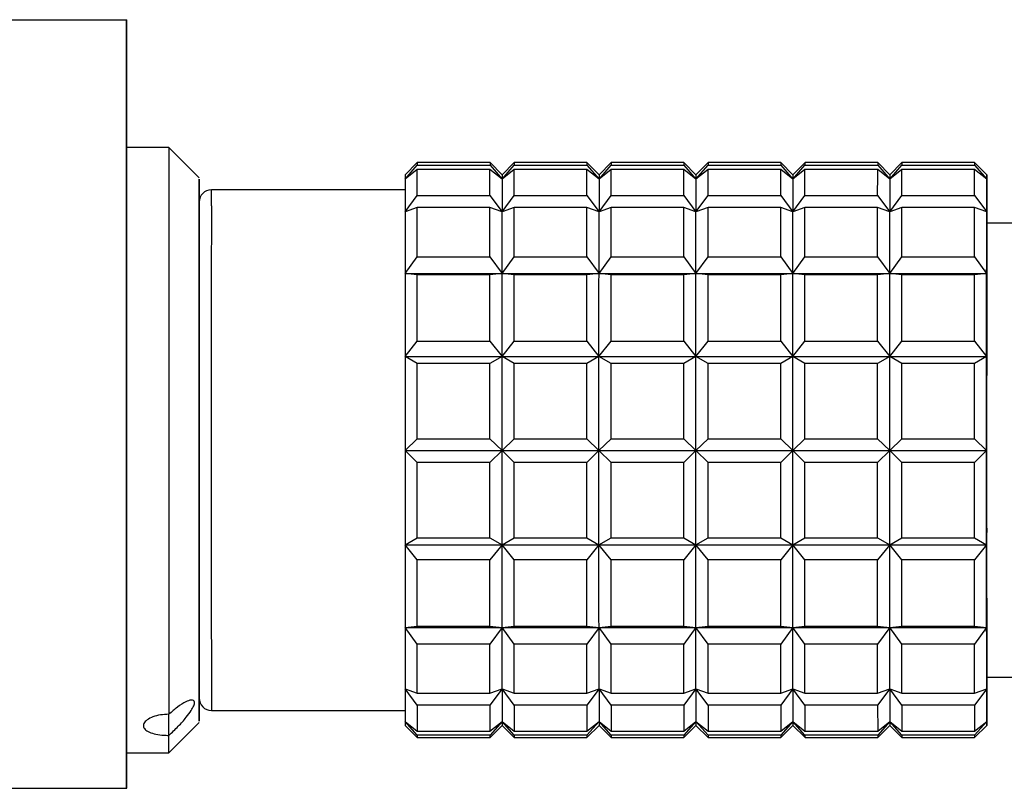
# Model space of a CAD drawing. Header units: inches. Extents: x 1.7 to 32.8, y 1.3 to 21.1.
# Tile 53 of 54: x 31.6 to 32.3, y 14.4 to 14.9. Entities that reach past the tile are written whole.
import ezdxf

# ---------------------------------------------------------------- set-up
doc = ezdxf.new("R2010")
doc.units = ezdxf.units.IN
doc.header["$MEASUREMENT"] = 0

msp = doc.modelspace()

# ---------------------------------------------------------------- linework, layer by layer
at = {"color": 7, "linetype": 'Continuous', "lineweight": 25}
for p, q in [((30.88238, 14.91438), (31.69819, 14.91438)), ((31.69819, 14.41438), (31.69819, 14.91438)), ((31.69819, 14.91438), (31.69833, 14.91438)), ((31.69833, 14.83123), (31.69833, 14.91438)), ((31.72582, 14.83123), (31.69826, 14.83123)), ((31.74551, 14.81155), (31.72582, 14.83123)), ((31.88724, 14.82139), (31.87937, 14.81351)), ((31.93448, 14.82139), (31.88724, 14.82139)), ((31.94236, 14.81351), (31.93448, 14.82139)), ((31.95023, 14.82139), (31.94236, 14.81351)), ((31.99748, 14.82139), (31.95023, 14.82139)), ((32.00535, 14.81351), (31.99748, 14.82139)), ((32.01322, 14.82139), (32.00535, 14.81351)), ((32.06047, 14.82139), (32.01322, 14.82139)), ((32.06834, 14.81351), (32.06047, 14.82139)), ((32.07622, 14.82139), (32.06834, 14.81351)), ((32.12346, 14.82139), (32.07622, 14.82139)), ((32.13133, 14.81351), (32.12346, 14.82139)), ((32.13921, 14.82139), (32.13133, 14.81351)), ((32.18645, 14.82139), (32.13921, 14.82139)), ((32.19433, 14.81351), (32.18645, 14.82139)), ((32.2022, 14.82139), (32.19433, 14.81351)), ((32.24945, 14.82139), (32.2022, 14.82139)), ((32.25732, 14.81351), (32.24945, 14.82139)), ((31.87936, 14.81074), (31.88723, 14.81968)), ((31.88723, 14.81698), (31.87936, 14.81074)), ((31.88723, 14.81968), (31.93448, 14.81968)), ((31.93447, 14.81698), (31.88723, 14.81698)), ((31.94235, 14.81074), (31.93447, 14.81698)), ((31.93448, 14.81968), (31.94235, 14.81074)), ((31.94235, 14.81074), (31.95023, 14.81968)), ((31.95022, 14.81698), (31.94235, 14.81074)), ((31.99747, 14.81698), (31.95022, 14.81698)), ((31.95023, 14.81968), (31.99747, 14.81968)), ((31.99747, 14.81968), (32.00534, 14.81074)), ((32.00534, 14.81074), (31.99747, 14.81698)), ((32.00534, 14.81074), (32.01322, 14.81968)), ((32.01321, 14.81698), (32.00534, 14.81074)), ((32.06046, 14.81698), (32.01321, 14.81698)), ((32.01322, 14.81968), (32.06046, 14.81968)), ((32.06046, 14.81968), (32.06833, 14.81074)), ((32.06833, 14.81074), (32.06046, 14.81698)), ((32.06833, 14.81074), (32.07621, 14.81968)), ((32.07621, 14.81698), (32.06833, 14.81074)), ((32.07621, 14.81968), (32.12345, 14.81968)), ((32.12345, 14.81698), (32.07621, 14.81698)), ((32.12345, 14.81968), (32.13133, 14.81074)), ((32.13133, 14.81074), (32.12345, 14.81698)), ((32.13133, 14.81074), (32.1392, 14.81968)), ((32.1392, 14.81698), (32.13133, 14.81074)), ((32.1392, 14.81968), (32.18645, 14.81968)), ((32.18644, 14.81698), (32.1392, 14.81698)), ((32.19432, 14.81074), (32.18644, 14.81698)), ((32.18645, 14.81968), (32.19432, 14.81074)), ((32.19432, 14.81074), (32.20219, 14.81968)), ((32.20219, 14.81698), (32.19432, 14.81074)), ((32.20219, 14.81968), (32.24944, 14.81968)), ((32.24943, 14.81698), (32.20219, 14.81698)), ((32.25731, 14.81074), (32.24943, 14.81698)), ((32.24944, 14.81968), (32.25731, 14.81074)), ((31.87936, 14.81074), (31.87934, 14.78935)), ((31.94235, 14.81074), (31.94234, 14.78935)), ((32.00534, 14.81074), (32.00533, 14.78935)), ((32.06833, 14.81074), (32.06832, 14.78935)), ((32.13133, 14.81074), (32.13131, 14.78935)), ((32.19432, 14.81074), (32.1943, 14.78935)), ((32.25731, 14.81074), (32.2573, 14.78935)), ((32.25734, 14.78968), (32.25733, 14.81085)), ((31.87935, 14.80367), (31.75338, 14.80367)), ((31.87934, 14.78935), (31.88722, 14.7999)), ((31.88722, 14.7999), (31.93446, 14.7999)), ((31.93446, 14.7999), (31.94234, 14.78935)), ((31.94234, 14.78935), (31.95021, 14.7999)), ((31.95021, 14.7999), (31.99745, 14.7999)), ((31.99745, 14.7999), (32.00533, 14.78935)), ((32.00533, 14.78935), (32.0132, 14.7999)), ((32.0132, 14.7999), (32.06045, 14.7999)), ((32.06045, 14.7999), (32.06832, 14.78935)), ((32.06832, 14.78935), (32.07619, 14.7999)), ((32.07619, 14.7999), (32.12344, 14.7999)), ((32.12344, 14.7999), (32.13131, 14.78935)), ((32.13131, 14.78935), (32.13919, 14.7999)), ((32.13919, 14.7999), (32.18643, 14.7999)), ((32.18643, 14.7999), (32.1943, 14.78935)), ((32.1943, 14.78935), (32.20218, 14.7999)), ((32.20218, 14.7999), (32.24942, 14.7999)), ((32.24942, 14.7999), (32.2573, 14.78935)), ((31.88721, 14.79216), (31.87934, 14.78935)), ((31.93446, 14.79216), (31.88721, 14.79216)), ((31.94234, 14.78935), (31.93446, 14.79216)), ((31.95021, 14.79216), (31.94234, 14.78935)), ((31.99745, 14.79216), (31.95021, 14.79216)), ((32.00533, 14.78935), (31.99745, 14.79216)), ((32.0132, 14.79216), (32.00533, 14.78935)), ((32.06044, 14.79216), (32.0132, 14.79216)), ((32.06832, 14.78935), (32.06044, 14.79216)), ((32.07619, 14.79216), (32.06832, 14.78935)), ((32.12344, 14.79216), (32.07619, 14.79216)), ((32.13131, 14.78935), (32.12344, 14.79216)), ((32.13918, 14.79216), (32.13131, 14.78935)), ((32.18643, 14.79216), (32.13918, 14.79216)), ((32.1943, 14.78935), (32.18643, 14.79216)), ((32.20218, 14.79216), (32.1943, 14.78935)), ((32.24942, 14.79216), (32.20218, 14.79216)), ((32.2573, 14.78935), (32.24942, 14.79216)), ((32.25732, 14.78202), (32.25728, 14.58364)), ((32.28486, 14.78202), (32.25732, 14.78202)), ((31.87933, 14.74928), (31.88721, 14.76015)), ((31.88721, 14.76015), (31.93445, 14.76015)), ((31.93445, 14.76015), (31.94232, 14.74928)), ((31.94232, 14.74928), (31.9502, 14.76015)), ((31.9502, 14.76015), (31.99744, 14.76015)), ((31.99744, 14.76015), (32.00532, 14.74928)), ((32.00532, 14.74928), (32.01319, 14.76015)), ((32.01319, 14.76015), (32.06043, 14.76015)), ((32.06043, 14.76015), (32.06831, 14.74928)), ((32.06831, 14.74928), (32.07618, 14.76015)), ((32.07618, 14.76015), (32.12343, 14.76015)), ((32.12343, 14.76015), (32.1313, 14.74928)), ((32.1313, 14.74928), (32.13917, 14.76015)), ((32.13917, 14.76015), (32.18642, 14.76015)), ((32.18642, 14.76015), (32.19429, 14.74928)), ((32.19429, 14.74928), (32.20217, 14.76015)), ((32.20217, 14.76015), (32.24941, 14.76015)), ((32.24941, 14.76015), (32.25728, 14.74928)), ((31.8872, 14.74831), (31.87933, 14.74928)), ((31.87933, 14.74928), (31.94232, 14.74928)), ((31.93445, 14.74831), (31.8872, 14.74831)), ((31.94232, 14.74928), (31.93445, 14.74831)), ((31.95019, 14.74831), (31.94232, 14.74928)), ((31.94232, 14.74928), (32.00532, 14.74928)), ((31.99744, 14.74831), (31.95019, 14.74831)), ((32.00532, 14.74928), (31.99744, 14.74831)), ((32.01319, 14.74831), (32.00532, 14.74928)), ((32.00532, 14.74928), (32.06831, 14.74928)), ((32.06043, 14.74831), (32.01319, 14.74831)), ((32.06831, 14.74928), (32.06043, 14.74831)), ((32.07618, 14.74831), (32.06831, 14.74928)), ((32.06831, 14.74928), (32.1313, 14.74928)), ((32.12342, 14.74831), (32.07618, 14.74831)), ((32.1313, 14.74928), (32.12342, 14.74831)), ((32.13917, 14.74831), (32.1313, 14.74928)), ((32.1313, 14.74928), (32.19429, 14.74928)), ((32.18642, 14.74831), (32.13917, 14.74831)), ((32.19429, 14.74928), (32.18642, 14.74831)), ((32.20216, 14.74831), (32.19429, 14.74928)), ((32.19429, 14.74928), (32.25728, 14.74928)), ((32.24941, 14.74831), (32.20216, 14.74831)), ((32.25728, 14.74928), (32.24941, 14.74831)), ((31.87932, 14.69534), (31.8872, 14.70522)), ((31.8872, 14.70522), (31.93444, 14.70522)), ((31.93444, 14.70522), (31.94232, 14.69534)), ((31.94232, 14.69534), (31.95019, 14.70522)), ((31.95019, 14.70522), (31.99743, 14.70522)), ((31.99743, 14.70522), (32.00531, 14.69534)), ((32.00531, 14.69534), (32.01318, 14.70522)), ((32.01318, 14.70522), (32.06042, 14.70522)), ((32.06042, 14.70522), (32.0683, 14.69534)), ((32.0683, 14.69534), (32.07617, 14.70522)), ((32.07617, 14.70522), (32.12342, 14.70522)), ((32.12342, 14.70522), (32.13129, 14.69534)), ((32.13129, 14.69534), (32.13916, 14.70522)), ((32.13916, 14.70522), (32.18641, 14.70522)), ((32.18641, 14.70522), (32.19428, 14.69534)), ((32.19428, 14.69534), (32.20216, 14.70522)), ((32.20216, 14.70522), (32.2494, 14.70522)), ((32.2494, 14.70522), (32.25728, 14.69534)), ((31.88719, 14.69072), (31.87932, 14.69534)), ((31.87932, 14.69534), (31.94232, 14.69534)), ((31.94232, 14.69534), (31.93444, 14.69072)), ((31.95019, 14.69072), (31.94232, 14.69534)), ((31.94232, 14.69534), (32.00531, 14.69534)), ((32.00531, 14.69534), (31.99743, 14.69072)), ((32.01318, 14.69072), (32.00531, 14.69534)), ((32.00531, 14.69534), (32.0683, 14.69534)), ((32.0683, 14.69534), (32.06042, 14.69072)), ((32.07617, 14.69072), (32.0683, 14.69534)), ((32.0683, 14.69534), (32.13129, 14.69534)), ((32.13129, 14.69534), (32.12342, 14.69072)), ((32.13916, 14.69072), (32.13129, 14.69534)), ((32.13129, 14.69534), (32.19428, 14.69534)), ((32.19428, 14.69534), (32.18641, 14.69072)), ((32.20216, 14.69072), (32.19428, 14.69534)), ((32.19428, 14.69534), (32.25728, 14.69534)), ((32.25728, 14.69534), (32.2494, 14.69072)), ((31.93444, 14.69072), (31.88719, 14.69072)), ((31.99743, 14.69072), (31.95019, 14.69072)), ((32.06042, 14.69072), (32.01318, 14.69072)), ((32.12342, 14.69072), (32.07617, 14.69072)), ((32.18641, 14.69072), (32.13916, 14.69072)), ((32.2494, 14.69072), (32.20216, 14.69072)), ((31.87932, 14.63406), (31.88719, 14.64176)), ((31.88719, 14.64176), (31.93444, 14.64176)), ((31.93444, 14.64176), (31.94231, 14.63406)), ((31.94231, 14.63406), (31.95018, 14.64176)), ((31.95018, 14.64176), (31.99743, 14.64176)), ((31.99743, 14.64176), (32.0053, 14.63406)), ((32.0053, 14.63406), (32.01318, 14.64176)), ((32.01318, 14.64176), (32.06042, 14.64176)), ((32.06042, 14.64176), (32.0683, 14.63406)), ((32.0683, 14.63406), (32.07617, 14.64176)), ((32.07617, 14.64176), (32.12341, 14.64176)), ((32.12341, 14.64176), (32.13129, 14.63406)), ((32.13129, 14.63406), (32.13916, 14.64176)), ((32.13916, 14.64176), (32.18641, 14.64176)), ((32.18641, 14.64176), (32.19428, 14.63406)), ((32.19428, 14.63406), (32.20215, 14.64176)), ((32.20215, 14.64176), (32.2494, 14.64176)), ((32.2494, 14.64176), (32.25727, 14.63406)), ((31.88719, 14.62633), (31.87932, 14.63406)), ((31.87932, 14.63406), (31.94231, 14.63406)), ((31.94231, 14.63406), (31.93444, 14.62633)), ((31.95018, 14.62633), (31.94231, 14.63406)), ((31.94231, 14.63406), (32.0053, 14.63406)), ((32.0053, 14.63406), (31.99743, 14.62633)), ((32.01318, 14.62633), (32.0053, 14.63406)), ((32.0053, 14.63406), (32.0683, 14.63406)), ((32.0683, 14.63406), (32.06042, 14.62633)), ((32.07617, 14.62633), (32.0683, 14.63406)), ((32.0683, 14.63406), (32.13129, 14.63406)), ((32.13129, 14.63406), (32.12341, 14.62633)), ((32.13916, 14.62633), (32.13129, 14.63406)), ((32.13129, 14.63406), (32.19428, 14.63406)), ((32.19428, 14.63406), (32.18641, 14.62633)), ((32.20215, 14.62633), (32.19428, 14.63406)), ((32.19428, 14.63406), (32.25727, 14.63406)), ((32.25727, 14.63406), (32.2494, 14.62633)), ((31.93444, 14.62633), (31.88719, 14.62633)), ((31.99743, 14.62633), (31.95018, 14.62633)), ((32.06042, 14.62633), (32.01318, 14.62633)), ((32.12341, 14.62633), (32.07617, 14.62633)), ((32.18641, 14.62633), (32.13916, 14.62633)), ((32.2494, 14.62633), (32.20215, 14.62633)), ((31.87932, 14.57281), (31.88719, 14.5774)), ((31.87932, 14.57281), (31.94232, 14.57281)), ((31.8872, 14.56291), (31.87932, 14.57281)), ((31.88719, 14.5774), (31.93444, 14.5774)), ((31.93444, 14.5774), (31.94232, 14.57281)), ((31.94232, 14.57281), (31.93444, 14.56291)), ((31.94232, 14.57281), (31.95019, 14.5774)), ((31.94232, 14.57281), (32.00531, 14.57281)), ((31.95019, 14.56291), (31.94232, 14.57281)), ((31.95019, 14.5774), (31.99743, 14.5774)), ((31.99743, 14.5774), (32.00531, 14.57281)), ((32.00531, 14.57281), (31.99743, 14.56291)), ((32.00531, 14.57281), (32.01318, 14.5774)), ((32.00531, 14.57281), (32.0683, 14.57281)), ((32.01318, 14.56291), (32.00531, 14.57281)), ((32.01318, 14.5774), (32.06042, 14.5774)), ((32.06042, 14.5774), (32.0683, 14.57281)), ((32.0683, 14.57281), (32.06042, 14.56291)), ((32.0683, 14.57281), (32.07617, 14.5774)), ((32.0683, 14.57281), (32.13129, 14.57281)), ((32.07617, 14.56291), (32.0683, 14.57281)), ((32.07617, 14.5774), (32.12342, 14.5774)), ((32.12342, 14.5774), (32.13129, 14.57281)), ((32.13129, 14.57281), (32.12342, 14.56291)), ((32.13129, 14.57281), (32.13916, 14.5774)), ((32.13129, 14.57281), (32.19428, 14.57281)), ((32.13916, 14.56291), (32.13129, 14.57281)), ((32.13916, 14.5774), (32.18641, 14.5774)), ((32.18641, 14.5774), (32.19428, 14.57281)), ((32.19428, 14.57281), (32.18641, 14.56291)), ((32.19428, 14.57281), (32.20216, 14.5774)), ((32.19428, 14.57281), (32.25728, 14.57281)), ((32.20216, 14.56291), (32.19428, 14.57281)), ((32.20216, 14.5774), (32.2494, 14.5774)), ((32.2494, 14.5774), (32.25728, 14.57281)), ((32.25728, 14.57281), (32.2494, 14.56291)), ((31.93444, 14.56291), (31.8872, 14.56291)), ((31.99743, 14.56291), (31.95019, 14.56291)), ((32.06042, 14.56291), (32.01318, 14.56291)), ((32.12342, 14.56291), (32.07617, 14.56291)), ((32.18641, 14.56291), (32.13916, 14.56291)), ((32.2494, 14.56291), (32.20216, 14.56291)), ((31.74549, 14.52264), (31.74549, 14.50801)), ((31.87933, 14.51899), (31.8872, 14.51992)), ((31.87933, 14.51899), (31.94232, 14.51899)), ((31.88721, 14.50812), (31.87933, 14.51899)), ((31.8872, 14.51992), (31.93445, 14.51992)), ((31.93445, 14.51992), (31.94232, 14.51899)), ((31.94232, 14.51899), (31.93445, 14.50812)), ((31.94232, 14.51899), (31.95019, 14.51992)), ((31.94232, 14.51899), (32.00532, 14.51899)), ((31.9502, 14.50812), (31.94232, 14.51899)), ((31.95019, 14.51992), (31.99744, 14.51992)), ((31.99744, 14.51992), (32.00532, 14.51899)), ((32.00532, 14.51899), (31.99744, 14.50812)), ((32.00532, 14.51899), (32.01319, 14.51992)), ((32.00532, 14.51899), (32.06831, 14.51899)), ((32.01319, 14.50812), (32.00532, 14.51899)), ((32.01319, 14.51992), (32.06043, 14.51992)), ((32.06043, 14.51992), (32.06831, 14.51899)), ((32.06831, 14.51899), (32.06043, 14.50812)), ((32.06831, 14.51899), (32.07618, 14.51992)), ((32.06831, 14.51899), (32.1313, 14.51899)), ((32.07618, 14.50812), (32.06831, 14.51899)), ((32.07618, 14.51992), (32.12342, 14.51992)), ((32.12342, 14.51992), (32.1313, 14.51899)), ((32.1313, 14.51899), (32.12343, 14.50812)), ((32.1313, 14.51899), (32.13917, 14.51992)), ((32.1313, 14.51899), (32.19429, 14.51899)), ((32.13917, 14.50812), (32.1313, 14.51899)), ((32.13917, 14.51992), (32.18642, 14.51992)), ((32.18642, 14.51992), (32.19429, 14.51899)), ((32.19429, 14.51899), (32.18642, 14.50812)), ((32.19429, 14.51899), (32.20216, 14.51992)), ((32.19429, 14.51899), (32.25728, 14.51899)), ((32.20217, 14.50812), (32.19429, 14.51899)), ((32.20216, 14.51992), (32.24941, 14.51992)), ((32.24941, 14.51992), (32.25728, 14.51899)), ((32.25728, 14.51899), (32.24941, 14.50812)), ((31.74549, 14.50801), (31.7455, 14.48409)), ((31.93445, 14.50812), (31.88721, 14.50812)), ((31.99744, 14.50812), (31.9502, 14.50812)), ((32.06043, 14.50812), (32.01319, 14.50812)), ((32.12343, 14.50812), (32.07618, 14.50812)), ((32.18642, 14.50812), (32.13917, 14.50812)), ((32.24941, 14.50812), (32.20217, 14.50812)), ((31.74549, 14.49872), (31.7455, 14.49872)), ((31.7455, 14.48409), (31.7455, 14.49872)), ((32.25732, 14.48674), (32.28486, 14.48674)), ((31.87934, 14.47908), (31.88721, 14.47624)), ((31.88722, 14.46855), (31.87934, 14.47908)), ((31.87934, 14.47908), (31.87936, 14.45791)), ((31.88721, 14.47624), (31.93446, 14.47624)), ((31.93446, 14.47624), (31.94234, 14.47908)), ((31.94234, 14.47908), (31.93446, 14.46855)), ((31.94234, 14.47908), (31.95021, 14.47624)), ((31.95021, 14.46855), (31.94234, 14.47908)), ((31.94234, 14.47908), (31.94235, 14.45791)), ((31.95021, 14.47624), (31.99745, 14.47624)), ((31.99745, 14.47624), (32.00533, 14.47908)), ((32.00533, 14.47908), (31.99745, 14.46855)), ((32.00533, 14.47908), (32.0132, 14.47624)), ((32.0132, 14.46855), (32.00533, 14.47908)), ((32.00533, 14.47908), (32.00534, 14.45791)), ((32.0132, 14.47624), (32.06044, 14.47624)), ((32.06044, 14.47624), (32.06832, 14.47908)), ((32.06832, 14.47908), (32.06045, 14.46855)), ((32.06832, 14.47908), (32.07619, 14.47624)), ((32.07619, 14.46855), (32.06832, 14.47908)), ((32.06832, 14.47908), (32.06833, 14.45791)), ((32.07619, 14.47624), (32.12344, 14.47624)), ((32.12344, 14.47624), (32.13131, 14.47908)), ((32.13131, 14.47908), (32.12344, 14.46855)), ((32.13131, 14.47908), (32.13918, 14.47624)), ((32.13919, 14.46855), (32.13131, 14.47908)), ((32.13131, 14.47908), (32.13133, 14.45791)), ((32.13918, 14.47624), (32.18643, 14.47624)), ((32.18643, 14.47624), (32.1943, 14.47908)), ((32.1943, 14.47908), (32.18643, 14.46855)), ((32.1943, 14.47908), (32.20218, 14.47624)), ((32.20218, 14.46855), (32.1943, 14.47908)), ((32.1943, 14.47908), (32.19432, 14.45791)), ((32.20218, 14.47624), (32.24942, 14.47624)), ((32.24942, 14.47624), (32.2573, 14.47908)), ((32.2573, 14.47908), (32.24942, 14.46855)), ((32.2573, 14.47908), (32.25731, 14.45791)), ((32.25733, 14.45802), (32.25734, 14.47941)), ((31.75338, 14.46509), (31.87935, 14.46509)), ((31.93446, 14.46855), (31.88722, 14.46855)), ((31.88722, 14.46855), (31.88723, 14.45164)), ((31.93446, 14.46855), (31.93447, 14.45164)), ((31.99745, 14.46855), (31.95021, 14.46855)), ((31.95021, 14.46855), (31.95022, 14.45164)), ((31.99745, 14.46855), (31.99747, 14.45164)), ((32.06045, 14.46855), (32.0132, 14.46855)), ((32.0132, 14.46855), (32.01321, 14.45164)), ((32.06045, 14.46855), (32.06046, 14.45164)), ((32.12344, 14.46855), (32.07619, 14.46855)), ((32.07619, 14.46855), (32.07621, 14.45164)), ((32.12344, 14.46855), (32.12345, 14.45164)), ((32.18643, 14.46855), (32.13919, 14.46855)), ((32.13919, 14.46855), (32.1392, 14.45164)), ((32.18643, 14.46855), (32.18644, 14.45164)), ((32.24942, 14.46855), (32.20218, 14.46855)), ((32.20218, 14.46855), (32.20219, 14.45164)), ((32.24942, 14.46855), (32.24943, 14.45164)), ((31.72582, 14.43753), (31.74551, 14.45721)), ((31.87936, 14.45791), (31.88723, 14.45164)), ((31.88723, 14.44899), (31.87936, 14.45791)), ((31.93447, 14.45164), (31.94235, 14.45791)), ((31.94235, 14.45791), (31.93448, 14.44899)), ((31.94235, 14.45791), (31.95022, 14.45164)), ((31.95023, 14.44899), (31.94235, 14.45791)), ((31.99747, 14.45164), (32.00534, 14.45791)), ((32.00534, 14.45791), (31.99747, 14.44899)), ((32.00534, 14.45791), (32.01321, 14.45164)), ((32.01322, 14.44899), (32.00534, 14.45791)), ((32.06046, 14.45164), (32.06833, 14.45791)), ((32.06833, 14.45791), (32.06046, 14.44899)), ((32.06833, 14.45791), (32.07621, 14.45164)), ((32.07621, 14.44899), (32.06833, 14.45791)), ((32.12345, 14.45164), (32.13133, 14.45791)), ((32.13133, 14.45791), (32.12345, 14.44899)), ((32.13133, 14.45791), (32.1392, 14.45164)), ((32.1392, 14.44899), (32.13133, 14.45791)), ((32.18644, 14.45164), (32.19432, 14.45791)), ((32.19432, 14.45791), (32.18645, 14.44899)), ((32.19432, 14.45791), (32.20219, 14.45164)), ((32.20219, 14.44899), (32.19432, 14.45791)), ((32.24943, 14.45164), (32.25731, 14.45791)), ((32.25731, 14.45791), (32.24944, 14.44899)), ((31.87937, 14.45525), (31.88724, 14.44737)), ((31.88723, 14.45164), (31.93447, 14.45164)), ((31.93448, 14.44737), (31.94236, 14.45525)), ((31.94236, 14.45525), (31.95023, 14.44737)), ((31.95022, 14.45164), (31.99747, 14.45164)), ((31.99748, 14.44737), (32.00535, 14.45525)), ((32.00535, 14.45525), (32.01322, 14.44737)), ((32.01321, 14.45164), (32.06046, 14.45164)), ((32.06047, 14.44737), (32.06834, 14.45525)), ((32.06834, 14.45525), (32.07622, 14.44737)), ((32.07621, 14.45164), (32.12345, 14.45164)), ((32.12346, 14.44737), (32.13133, 14.45525)), ((32.13133, 14.45525), (32.13921, 14.44737)), ((32.1392, 14.45164), (32.18644, 14.45164)), ((32.18645, 14.44737), (32.19433, 14.45525)), ((32.19433, 14.45525), (32.2022, 14.44737)), ((32.20219, 14.45164), (32.24943, 14.45164)), ((32.24945, 14.44737), (32.25732, 14.45525)), ((31.93448, 14.44899), (31.88723, 14.44899)), ((31.88724, 14.44737), (31.93448, 14.44737)), ((31.99747, 14.44899), (31.95023, 14.44899)), ((31.95023, 14.44737), (31.99748, 14.44737)), ((32.06046, 14.44899), (32.01322, 14.44899)), ((32.01322, 14.44737), (32.06047, 14.44737)), ((32.12345, 14.44899), (32.07621, 14.44899)), ((32.07622, 14.44737), (32.12346, 14.44737)), ((32.18645, 14.44899), (32.1392, 14.44899)), ((32.13921, 14.44737), (32.18645, 14.44737)), ((32.24944, 14.44899), (32.20219, 14.44899)), ((32.2022, 14.44737), (32.24945, 14.44737)), ((31.69826, 14.43753), (31.72582, 14.43753)), ((31.69833, 14.41438), (31.69833, 14.43753)), ((30.88238, 14.41438), (31.69819, 14.41438)), ((31.69819, 14.41438), (31.69833, 14.41438))]:
    msp.add_line(p, q, dxfattribs=at)
at = {"color": 7, "linetype": 'Continuous', "lineweight": 25, "flags": 128}
for points in [[(31.88722, 14.7999), (31.88722, 14.8027), (31.88722, 14.80533), (31.88722, 14.80776), (31.88722, 14.80999), (31.88723, 14.81204), (31.88723, 14.81388), (31.88723, 14.81553), (31.88723, 14.81698)], [(31.93446, 14.7999), (31.93446, 14.8027), (31.93447, 14.80533), (31.93447, 14.80776), (31.93447, 14.80999), (31.93447, 14.81204), (31.93447, 14.81388), (31.93447, 14.81553), (31.93447, 14.81698)], [(31.95021, 14.7999), (31.95021, 14.8027), (31.95021, 14.80533), (31.95021, 14.80776), (31.95022, 14.80999), (31.95022, 14.81204), (31.95022, 14.81388), (31.95022, 14.81553), (31.95022, 14.81698)], [(31.99745, 14.7999), (31.99746, 14.8027), (31.99746, 14.80533), (31.99746, 14.80776), (31.99746, 14.80999), (31.99746, 14.81204), (31.99746, 14.81388), (31.99746, 14.81553), (31.99747, 14.81698)], [(32.0132, 14.7999), (32.0132, 14.8027), (32.01321, 14.80533), (32.01321, 14.80776), (32.01321, 14.80999), (32.01321, 14.81204), (32.01321, 14.81388), (32.01321, 14.81553), (32.01321, 14.81698)], [(32.06045, 14.7999), (32.06045, 14.8027), (32.06045, 14.80533), (32.06045, 14.80776), (32.06045, 14.80999), (32.06045, 14.81204), (32.06046, 14.81388), (32.06046, 14.81553), (32.06046, 14.81698)], [(32.07619, 14.7999), (32.0762, 14.8027), (32.0762, 14.80533), (32.0762, 14.80776), (32.0762, 14.80999), (32.0762, 14.81204), (32.0762, 14.81388), (32.0762, 14.81553), (32.07621, 14.81698)], [(32.12344, 14.7999), (32.12344, 14.8027), (32.12344, 14.80533), (32.12344, 14.80776), (32.12344, 14.80999), (32.12345, 14.81204), (32.12345, 14.81388), (32.12345, 14.81553), (32.12345, 14.81698)], [(32.13919, 14.7999), (32.13919, 14.8027), (32.13919, 14.80533), (32.13919, 14.80776), (32.13919, 14.80999), (32.13919, 14.81204), (32.1392, 14.81388), (32.1392, 14.81553), (32.1392, 14.81698)], [(32.18643, 14.7999), (32.18643, 14.8027), (32.18643, 14.80533), (32.18644, 14.80776), (32.18644, 14.80999), (32.18644, 14.81204), (32.18644, 14.81388), (32.18644, 14.81553), (32.18644, 14.81698)], [(32.20218, 14.7999), (32.20218, 14.8027), (32.20218, 14.80533), (32.20218, 14.80776), (32.20218, 14.80999), (32.20219, 14.81204), (32.20219, 14.81388), (32.20219, 14.81553), (32.20219, 14.81698)], [(32.24942, 14.7999), (32.24942, 14.8027), (32.24943, 14.80533), (32.24943, 14.80776), (32.24943, 14.80999), (32.24943, 14.81204), (32.24943, 14.81388), (32.24943, 14.81553), (32.24943, 14.81698)], [(31.74555, 14.5613), (31.74554, 14.52935), (31.74554, 14.50198), (31.74553, 14.4804), (31.74552, 14.46554), (31.74551, 14.45807), (31.7455, 14.45831), (31.74549, 14.46623), (31.74549, 14.48151), (31.74548, 14.50347), (31.74547, 14.53115), (31.74547, 14.56334), (31.74546, 14.59864), (31.74546, 14.63549), (31.74546, 14.6723), (31.74547, 14.70746), (31.74547, 14.73941), (31.74548, 14.76678), (31.74549, 14.78836), (31.74549, 14.80322), (31.7455, 14.81069), (31.74551, 14.81045), (31.74552, 14.80253), (31.74553, 14.78725), (31.74554, 14.76529), (31.74554, 14.73761), (31.74555, 14.70542), (31.74555, 14.67012), (31.74555, 14.63327), (31.74555, 14.59646), (31.74555, 14.5613)], [(32.25731, 14.81074), (32.25731, 14.81194), (32.25732, 14.8128), (32.25732, 14.81333), (32.25732, 14.81351), (32.25732, 14.81336), (32.25732, 14.81286), (32.25733, 14.81202), (32.25733, 14.81085)], [(31.75337, 14.79336), (31.75338, 14.80215), (31.75338, 14.80367)], [(31.87934, 14.78935), (31.87934, 14.78529), (31.87934, 14.78093), (31.87934, 14.7763), (31.87934, 14.7714), (31.87934, 14.76623), (31.87933, 14.76082), (31.87933, 14.75516), (31.87933, 14.74928)], [(31.88721, 14.76015), (31.88721, 14.76469), (31.88721, 14.76908), (31.88721, 14.77333), (31.88721, 14.77742), (31.88721, 14.78135), (31.88721, 14.78512), (31.88721, 14.78873), (31.88721, 14.79216)], [(31.93445, 14.76015), (31.93445, 14.76469), (31.93445, 14.76908), (31.93445, 14.77333), (31.93445, 14.77742), (31.93445, 14.78135), (31.93446, 14.78512), (31.93446, 14.78873), (31.93446, 14.79216)], [(31.94232, 14.74928), (31.94232, 14.75516), (31.94233, 14.76082), (31.94233, 14.76623), (31.94233, 14.7714), (31.94233, 14.7763), (31.94233, 14.78093), (31.94233, 14.78529), (31.94234, 14.78935)], [(31.9502, 14.76015), (31.9502, 14.76469), (31.9502, 14.76908), (31.9502, 14.77333), (31.9502, 14.77742), (31.9502, 14.78135), (31.9502, 14.78512), (31.95021, 14.78873), (31.95021, 14.79216)], [(31.99744, 14.76015), (31.99744, 14.76469), (31.99744, 14.76908), (31.99744, 14.77333), (31.99745, 14.77742), (31.99745, 14.78135), (31.99745, 14.78512), (31.99745, 14.78873), (31.99745, 14.79216)], [(32.00532, 14.74928), (32.00532, 14.75516), (32.00532, 14.76082), (32.00532, 14.76623), (32.00532, 14.7714), (32.00532, 14.7763), (32.00532, 14.78093), (32.00533, 14.78529), (32.00533, 14.78935)], [(32.01319, 14.76015), (32.01319, 14.76469), (32.01319, 14.76908), (32.01319, 14.77333), (32.01319, 14.77742), (32.0132, 14.78135), (32.0132, 14.78512), (32.0132, 14.78873), (32.0132, 14.79216)], [(32.06043, 14.76015), (32.06043, 14.76469), (32.06044, 14.76908), (32.06044, 14.77333), (32.06044, 14.77742), (32.06044, 14.78135), (32.06044, 14.78512), (32.06044, 14.78873), (32.06044, 14.79216)], [(32.06831, 14.74928), (32.06831, 14.75516), (32.06831, 14.76082), (32.06831, 14.76623), (32.06831, 14.7714), (32.06831, 14.7763), (32.06832, 14.78093), (32.06832, 14.78529), (32.06832, 14.78935)], [(32.07618, 14.76015), (32.07618, 14.76469), (32.07618, 14.76908), (32.07618, 14.77333), (32.07619, 14.77742), (32.07619, 14.78135), (32.07619, 14.78512), (32.07619, 14.78873), (32.07619, 14.79216)], [(32.12343, 14.76015), (32.12343, 14.76469), (32.12343, 14.76908), (32.12343, 14.77333), (32.12343, 14.77742), (32.12343, 14.78135), (32.12343, 14.78512), (32.12343, 14.78873), (32.12344, 14.79216)], [(32.1313, 14.74928), (32.1313, 14.75516), (32.1313, 14.76082), (32.1313, 14.76623), (32.13131, 14.7714), (32.13131, 14.7763), (32.13131, 14.78093), (32.13131, 14.78529), (32.13131, 14.78935)], [(32.13917, 14.76015), (32.13917, 14.76469), (32.13918, 14.76908), (32.13918, 14.77333), (32.13918, 14.77742), (32.13918, 14.78135), (32.13918, 14.78512), (32.13918, 14.78873), (32.13918, 14.79216)], [(32.18642, 14.76015), (32.18642, 14.76469), (32.18642, 14.76908), (32.18642, 14.77333), (32.18642, 14.77742), (32.18642, 14.78135), (32.18642, 14.78512), (32.18643, 14.78873), (32.18643, 14.79216)], [(32.19429, 14.74928), (32.19429, 14.75516), (32.19429, 14.76082), (32.1943, 14.76623), (32.1943, 14.7714), (32.1943, 14.7763), (32.1943, 14.78093), (32.1943, 14.78529), (32.1943, 14.78935)], [(32.20217, 14.76015), (32.20217, 14.76469), (32.20217, 14.76908), (32.20217, 14.77333), (32.20217, 14.77742), (32.20217, 14.78135), (32.20217, 14.78512), (32.20217, 14.78873), (32.20218, 14.79216)], [(32.24941, 14.76015), (32.24941, 14.76469), (32.24941, 14.76908), (32.24941, 14.77333), (32.24941, 14.77742), (32.24942, 14.78135), (32.24942, 14.78512), (32.24942, 14.78873), (32.24942, 14.79216)], [(32.25728, 14.74928), (32.25729, 14.75516), (32.25729, 14.76082), (32.25729, 14.76623), (32.25729, 14.7714), (32.25729, 14.7763), (32.25729, 14.78093), (32.25729, 14.78529), (32.2573, 14.78935)], [(32.25734, 14.78968), (32.25734, 14.78563), (32.25735, 14.78202)], [(31.7455, 14.49872), (31.74551, 14.49556), (31.74552, 14.49999), (31.74552, 14.51178), (31.74553, 14.53029), (31.74554, 14.55449), (31.74554, 14.58306), (31.74554, 14.61444), (31.74554, 14.64692), (31.74554, 14.6787), (31.74554, 14.70806), (31.74553, 14.73339), (31.74553, 14.7533), (31.74552, 14.7667), (31.74551, 14.77286), (31.7455, 14.77143), (31.74549, 14.76251), (31.74549, 14.74657), (31.74548, 14.72449), (31.74548, 14.69748), (31.74547, 14.66701), (31.74547, 14.63476), (31.74547, 14.60249), (31.74548, 14.57196), (31.74548, 14.54485), (31.74549, 14.52264)], [(31.87933, 14.74928), (31.87933, 14.74317), (31.87933, 14.73686), (31.87933, 14.73036), (31.87933, 14.72367), (31.87933, 14.71681), (31.87932, 14.70979), (31.87932, 14.70263), (31.87932, 14.69534)], [(31.8872, 14.70522), (31.8872, 14.71095), (31.8872, 14.71659), (31.8872, 14.72214), (31.8872, 14.72759), (31.8872, 14.73294), (31.8872, 14.73818), (31.8872, 14.7433), (31.8872, 14.74831)], [(31.93444, 14.70522), (31.93444, 14.71095), (31.93444, 14.71659), (31.93444, 14.72214), (31.93444, 14.72759), (31.93444, 14.73294), (31.93444, 14.73818), (31.93445, 14.7433), (31.93445, 14.74831)], [(31.94232, 14.69534), (31.94232, 14.70263), (31.94232, 14.70979), (31.94232, 14.71681), (31.94232, 14.72367), (31.94232, 14.73036), (31.94232, 14.73686), (31.94232, 14.74317), (31.94232, 14.74928)], [(31.95019, 14.70522), (31.95019, 14.71095), (31.95019, 14.71659), (31.95019, 14.72214), (31.95019, 14.72759), (31.95019, 14.73294), (31.95019, 14.73818), (31.95019, 14.7433), (31.95019, 14.74831)], [(31.99743, 14.70522), (31.99743, 14.71095), (31.99743, 14.71659), (31.99743, 14.72214), (31.99744, 14.72759), (31.99744, 14.73294), (31.99744, 14.73818), (31.99744, 14.7433), (31.99744, 14.74831)], [(32.00531, 14.69534), (32.00531, 14.70263), (32.00531, 14.70979), (32.00531, 14.71681), (32.00531, 14.72367), (32.00531, 14.73036), (32.00531, 14.73686), (32.00531, 14.74317), (32.00532, 14.74928)], [(32.01318, 14.70522), (32.01318, 14.71095), (32.01318, 14.71659), (32.01318, 14.72214), (32.01318, 14.72759), (32.01318, 14.73294), (32.01318, 14.73818), (32.01319, 14.7433), (32.01319, 14.74831)], [(32.06042, 14.70522), (32.06043, 14.71095), (32.06043, 14.71659), (32.06043, 14.72214), (32.06043, 14.72759), (32.06043, 14.73294), (32.06043, 14.73818), (32.06043, 14.7433), (32.06043, 14.74831)], [(32.0683, 14.69534), (32.0683, 14.70263), (32.0683, 14.70979), (32.0683, 14.71681), (32.0683, 14.72367), (32.0683, 14.73036), (32.06831, 14.73686), (32.06831, 14.74317), (32.06831, 14.74928)], [(32.07617, 14.70522), (32.07617, 14.71095), (32.07617, 14.71659), (32.07617, 14.72214), (32.07618, 14.72759), (32.07618, 14.73294), (32.07618, 14.73818), (32.07618, 14.7433), (32.07618, 14.74831)], [(32.12342, 14.70522), (32.12342, 14.71095), (32.12342, 14.71659), (32.12342, 14.72214), (32.12342, 14.72759), (32.12342, 14.73294), (32.12342, 14.73818), (32.12342, 14.7433), (32.12342, 14.74831)], [(32.13129, 14.69534), (32.13129, 14.70263), (32.13129, 14.70979), (32.13129, 14.71681), (32.1313, 14.72367), (32.1313, 14.73036), (32.1313, 14.73686), (32.1313, 14.74317), (32.1313, 14.74928)], [(32.13916, 14.70522), (32.13917, 14.71095), (32.13917, 14.71659), (32.13917, 14.72214), (32.13917, 14.72759), (32.13917, 14.73294), (32.13917, 14.73818), (32.13917, 14.7433), (32.13917, 14.74831)], [(32.18641, 14.70522), (32.18641, 14.71095), (32.18641, 14.71659), (32.18641, 14.72214), (32.18641, 14.72759), (32.18641, 14.73294), (32.18641, 14.73818), (32.18641, 14.7433), (32.18642, 14.74831)], [(32.19428, 14.69534), (32.19428, 14.70263), (32.19429, 14.70979), (32.19429, 14.71681), (32.19429, 14.72367), (32.19429, 14.73036), (32.19429, 14.73686), (32.19429, 14.74317), (32.19429, 14.74928)], [(32.20216, 14.70522), (32.20216, 14.71095), (32.20216, 14.71659), (32.20216, 14.72214), (32.20216, 14.72759), (32.20216, 14.73294), (32.20216, 14.73818), (32.20216, 14.7433), (32.20216, 14.74831)], [(32.2494, 14.70522), (32.2494, 14.71095), (32.2494, 14.71659), (32.2494, 14.72214), (32.2494, 14.72759), (32.2494, 14.73294), (32.24941, 14.73818), (32.24941, 14.7433), (32.24941, 14.74831)], [(32.25728, 14.69534), (32.25728, 14.70263), (32.25728, 14.70979), (32.25728, 14.71681), (32.25728, 14.72367), (32.25728, 14.73036), (32.25728, 14.73686), (32.25728, 14.74317), (32.25728, 14.74928)], [(31.87932, 14.69534), (31.87932, 14.68794), (31.87932, 14.68043), (31.87932, 14.67284), (31.87932, 14.66517), (31.87932, 14.65744), (31.87932, 14.64967), (31.87932, 14.64187), (31.87932, 14.63406)], [(31.94231, 14.63406), (31.94231, 14.64187), (31.94231, 14.64967), (31.94231, 14.65744), (31.94231, 14.66517), (31.94231, 14.67284), (31.94231, 14.68043), (31.94231, 14.68794), (31.94232, 14.69534)], [(32.0053, 14.63406), (32.0053, 14.64187), (32.00531, 14.64967), (32.00531, 14.65744), (32.00531, 14.66517), (32.00531, 14.67284), (32.00531, 14.68043), (32.00531, 14.68794), (32.00531, 14.69534)], [(32.0683, 14.63406), (32.0683, 14.64187), (32.0683, 14.64967), (32.0683, 14.65744), (32.0683, 14.66517), (32.0683, 14.67284), (32.0683, 14.68043), (32.0683, 14.68794), (32.0683, 14.69534)], [(32.13129, 14.63406), (32.13129, 14.64187), (32.13129, 14.64967), (32.13129, 14.65744), (32.13129, 14.66517), (32.13129, 14.67284), (32.13129, 14.68043), (32.13129, 14.68794), (32.13129, 14.69534)], [(32.19428, 14.63406), (32.19428, 14.64187), (32.19428, 14.64967), (32.19428, 14.65744), (32.19428, 14.66517), (32.19428, 14.67284), (32.19428, 14.68043), (32.19428, 14.68794), (32.19428, 14.69534)], [(32.25727, 14.63406), (32.25727, 14.64187), (32.25727, 14.64967), (32.25727, 14.65744), (32.25727, 14.66517), (32.25727, 14.67284), (32.25727, 14.68043), (32.25728, 14.68794), (32.25728, 14.69534)], [(31.88719, 14.64176), (31.88719, 14.64798), (31.88719, 14.65418), (31.88719, 14.66037), (31.88719, 14.66652), (31.88719, 14.67264), (31.88719, 14.67872), (31.88719, 14.68474), (31.88719, 14.69072)], [(31.93444, 14.64176), (31.93444, 14.64798), (31.93444, 14.65418), (31.93444, 14.66037), (31.93444, 14.66652), (31.93444, 14.67264), (31.93444, 14.67872), (31.93444, 14.68474), (31.93444, 14.69072)], [(31.95018, 14.64176), (31.95018, 14.64798), (31.95018, 14.65418), (31.95019, 14.66037), (31.95019, 14.66652), (31.95019, 14.67264), (31.95019, 14.67872), (31.95019, 14.68474), (31.95019, 14.69072)], [(31.99743, 14.64176), (31.99743, 14.64798), (31.99743, 14.65418), (31.99743, 14.66037), (31.99743, 14.66652), (31.99743, 14.67264), (31.99743, 14.67872), (31.99743, 14.68474), (31.99743, 14.69072)], [(32.01318, 14.64176), (32.01318, 14.64798), (32.01318, 14.65418), (32.01318, 14.66037), (32.01318, 14.66652), (32.01318, 14.67264), (32.01318, 14.67872), (32.01318, 14.68474), (32.01318, 14.69072)], [(32.06042, 14.64176), (32.06042, 14.64798), (32.06042, 14.65418), (32.06042, 14.66037), (32.06042, 14.66652), (32.06042, 14.67264), (32.06042, 14.67872), (32.06042, 14.68474), (32.06042, 14.69072)], [(32.07617, 14.64176), (32.07617, 14.64798), (32.07617, 14.65418), (32.07617, 14.66037), (32.07617, 14.66652), (32.07617, 14.67264), (32.07617, 14.67872), (32.07617, 14.68474), (32.07617, 14.69072)], [(32.12341, 14.64176), (32.12341, 14.64798), (32.12341, 14.65418), (32.12341, 14.66037), (32.12341, 14.66652), (32.12341, 14.67264), (32.12341, 14.67872), (32.12341, 14.68474), (32.12342, 14.69072)], [(32.13916, 14.64176), (32.13916, 14.64798), (32.13916, 14.65418), (32.13916, 14.66037), (32.13916, 14.66652), (32.13916, 14.67264), (32.13916, 14.67872), (32.13916, 14.68474), (32.13916, 14.69072)], [(32.18641, 14.64176), (32.18641, 14.64798), (32.18641, 14.65418), (32.18641, 14.66037), (32.18641, 14.66652), (32.18641, 14.67264), (32.18641, 14.67872), (32.18641, 14.68474), (32.18641, 14.69072)], [(32.20215, 14.64176), (32.20215, 14.64798), (32.20215, 14.65418), (32.20215, 14.66037), (32.20215, 14.66652), (32.20215, 14.67264), (32.20215, 14.67872), (32.20215, 14.68474), (32.20216, 14.69072)], [(32.2494, 14.64176), (32.2494, 14.64798), (32.2494, 14.65418), (32.2494, 14.66037), (32.2494, 14.66652), (32.2494, 14.67264), (32.2494, 14.67872), (32.2494, 14.68474), (32.2494, 14.69072)], [(31.87932, 14.63406), (31.87932, 14.62624), (31.87932, 14.61845), (31.87932, 14.61068), (31.87932, 14.60296), (31.87932, 14.59529), (31.87932, 14.58771), (31.87932, 14.58021), (31.87932, 14.57281)], [(31.94232, 14.57281), (31.94231, 14.58021), (31.94231, 14.58771), (31.94231, 14.59529), (31.94231, 14.60296), (31.94231, 14.61068), (31.94231, 14.61845), (31.94231, 14.62624), (31.94231, 14.63406)], [(32.00531, 14.57281), (32.00531, 14.58021), (32.00531, 14.58771), (32.00531, 14.59529), (32.00531, 14.60296), (32.00531, 14.61068), (32.00531, 14.61845), (32.0053, 14.62624), (32.0053, 14.63406)], [(32.0683, 14.57281), (32.0683, 14.58021), (32.0683, 14.58771), (32.0683, 14.59529), (32.0683, 14.60296), (32.0683, 14.61068), (32.0683, 14.61845), (32.0683, 14.62624), (32.0683, 14.63406)], [(32.13129, 14.57281), (32.13129, 14.58021), (32.13129, 14.58771), (32.13129, 14.59529), (32.13129, 14.60296), (32.13129, 14.61068), (32.13129, 14.61845), (32.13129, 14.62624), (32.13129, 14.63406)], [(32.19428, 14.57281), (32.19428, 14.58021), (32.19428, 14.58771), (32.19428, 14.59529), (32.19428, 14.60296), (32.19428, 14.61068), (32.19428, 14.61845), (32.19428, 14.62624), (32.19428, 14.63406)], [(32.25728, 14.57281), (32.25728, 14.58021), (32.25727, 14.58771), (32.25727, 14.59529), (32.25727, 14.60296), (32.25727, 14.61068), (32.25727, 14.61845), (32.25727, 14.62624), (32.25727, 14.63406)], [(31.88719, 14.5774), (31.88719, 14.58337), (31.88719, 14.58939), (31.88719, 14.59546), (31.88719, 14.60158), (31.88719, 14.60773), (31.88719, 14.61391), (31.88719, 14.62011), (31.88719, 14.62633)], [(31.93444, 14.5774), (31.93444, 14.58337), (31.93444, 14.58939), (31.93444, 14.59546), (31.93444, 14.60158), (31.93444, 14.60773), (31.93444, 14.61391), (31.93444, 14.62011), (31.93444, 14.62633)], [(31.95019, 14.5774), (31.95019, 14.58337), (31.95019, 14.58939), (31.95019, 14.59546), (31.95019, 14.60158), (31.95019, 14.60773), (31.95018, 14.61391), (31.95018, 14.62011), (31.95018, 14.62633)], [(31.99743, 14.5774), (31.99743, 14.58337), (31.99743, 14.58939), (31.99743, 14.59546), (31.99743, 14.60158), (31.99743, 14.60773), (31.99743, 14.61391), (31.99743, 14.62011), (31.99743, 14.62633)], [(32.01318, 14.5774), (32.01318, 14.58337), (32.01318, 14.58939), (32.01318, 14.59546), (32.01318, 14.60158), (32.01318, 14.60773), (32.01318, 14.61391), (32.01318, 14.62011), (32.01318, 14.62633)], [(32.06042, 14.5774), (32.06042, 14.58337), (32.06042, 14.58939), (32.06042, 14.59546), (32.06042, 14.60158), (32.06042, 14.60773), (32.06042, 14.61391), (32.06042, 14.62011), (32.06042, 14.62633)], [(32.07617, 14.5774), (32.07617, 14.58337), (32.07617, 14.58939), (32.07617, 14.59546), (32.07617, 14.60158), (32.07617, 14.60773), (32.07617, 14.61391), (32.07617, 14.62011), (32.07617, 14.62633)], [(32.12342, 14.5774), (32.12341, 14.58337), (32.12341, 14.58939), (32.12341, 14.59546), (32.12341, 14.60158), (32.12341, 14.60773), (32.12341, 14.61391), (32.12341, 14.62011), (32.12341, 14.62633)], [(32.13916, 14.5774), (32.13916, 14.58337), (32.13916, 14.58939), (32.13916, 14.59546), (32.13916, 14.60158), (32.13916, 14.60773), (32.13916, 14.61391), (32.13916, 14.62011), (32.13916, 14.62633)], [(32.18641, 14.5774), (32.18641, 14.58337), (32.18641, 14.58939), (32.18641, 14.59546), (32.18641, 14.60158), (32.18641, 14.60773), (32.18641, 14.61391), (32.18641, 14.62011), (32.18641, 14.62633)], [(32.20216, 14.5774), (32.20215, 14.58337), (32.20215, 14.58939), (32.20215, 14.59546), (32.20215, 14.60158), (32.20215, 14.60773), (32.20215, 14.61391), (32.20215, 14.62011), (32.20215, 14.62633)], [(32.2494, 14.5774), (32.2494, 14.58337), (32.2494, 14.58939), (32.2494, 14.59546), (32.2494, 14.60158), (32.2494, 14.60773), (32.2494, 14.61391), (32.2494, 14.62011), (32.2494, 14.62633)], [(31.87932, 14.57281), (31.87932, 14.56553), (31.87932, 14.55838), (31.87933, 14.55138), (31.87933, 14.54453), (31.87933, 14.53786), (31.87933, 14.53137), (31.87933, 14.52507), (31.87933, 14.51899)], [(31.94232, 14.51899), (31.94232, 14.52507), (31.94232, 14.53137), (31.94232, 14.53786), (31.94232, 14.54453), (31.94232, 14.55138), (31.94232, 14.55838), (31.94232, 14.56553), (31.94232, 14.57281)], [(32.00532, 14.51899), (32.00531, 14.52507), (32.00531, 14.53137), (32.00531, 14.53786), (32.00531, 14.54453), (32.00531, 14.55138), (32.00531, 14.55838), (32.00531, 14.56553), (32.00531, 14.57281)], [(32.06831, 14.51899), (32.06831, 14.52507), (32.06831, 14.53137), (32.0683, 14.53786), (32.0683, 14.54453), (32.0683, 14.55138), (32.0683, 14.55838), (32.0683, 14.56553), (32.0683, 14.57281)], [(32.1313, 14.51899), (32.1313, 14.52507), (32.1313, 14.53137), (32.1313, 14.53786), (32.1313, 14.54453), (32.13129, 14.55138), (32.13129, 14.55838), (32.13129, 14.56553), (32.13129, 14.57281)], [(32.19429, 14.51899), (32.19429, 14.52507), (32.19429, 14.53137), (32.19429, 14.53786), (32.19429, 14.54453), (32.19429, 14.55138), (32.19429, 14.55838), (32.19428, 14.56553), (32.19428, 14.57281)], [(32.25728, 14.51899), (32.25728, 14.52507), (32.25728, 14.53137), (32.25728, 14.53786), (32.25728, 14.54453), (32.25728, 14.55138), (32.25728, 14.55838), (32.25728, 14.56553), (32.25728, 14.57281)], [(31.8872, 14.51992), (31.8872, 14.52491), (31.8872, 14.53002), (31.8872, 14.53525), (31.8872, 14.54058), (31.8872, 14.54603), (31.8872, 14.55157), (31.8872, 14.5572), (31.8872, 14.56291)], [(31.93445, 14.51992), (31.93445, 14.52491), (31.93444, 14.53002), (31.93444, 14.53525), (31.93444, 14.54058), (31.93444, 14.54603), (31.93444, 14.55157), (31.93444, 14.5572), (31.93444, 14.56291)], [(31.95019, 14.51992), (31.95019, 14.52491), (31.95019, 14.53002), (31.95019, 14.53525), (31.95019, 14.54058), (31.95019, 14.54603), (31.95019, 14.55157), (31.95019, 14.5572), (31.95019, 14.56291)], [(31.99744, 14.51992), (31.99744, 14.52491), (31.99744, 14.53002), (31.99744, 14.53525), (31.99744, 14.54058), (31.99743, 14.54603), (31.99743, 14.55157), (31.99743, 14.5572), (31.99743, 14.56291)], [(32.01319, 14.51992), (32.01319, 14.52491), (32.01318, 14.53002), (32.01318, 14.53525), (32.01318, 14.54058), (32.01318, 14.54603), (32.01318, 14.55157), (32.01318, 14.5572), (32.01318, 14.56291)], [(32.06043, 14.51992), (32.06043, 14.52491), (32.06043, 14.53002), (32.06043, 14.53525), (32.06043, 14.54058), (32.06043, 14.54603), (32.06043, 14.55157), (32.06043, 14.5572), (32.06042, 14.56291)], [(32.07618, 14.51992), (32.07618, 14.52491), (32.07618, 14.53002), (32.07618, 14.53525), (32.07618, 14.54058), (32.07617, 14.54603), (32.07617, 14.55157), (32.07617, 14.5572), (32.07617, 14.56291)], [(32.12342, 14.51992), (32.12342, 14.52491), (32.12342, 14.53002), (32.12342, 14.53525), (32.12342, 14.54058), (32.12342, 14.54603), (32.12342, 14.55157), (32.12342, 14.5572), (32.12342, 14.56291)], [(32.13917, 14.51992), (32.13917, 14.52491), (32.13917, 14.53002), (32.13917, 14.53525), (32.13917, 14.54058), (32.13917, 14.54603), (32.13917, 14.55157), (32.13917, 14.5572), (32.13916, 14.56291)], [(32.18642, 14.51992), (32.18641, 14.52491), (32.18641, 14.53002), (32.18641, 14.53525), (32.18641, 14.54058), (32.18641, 14.54603), (32.18641, 14.55157), (32.18641, 14.5572), (32.18641, 14.56291)], [(32.20216, 14.51992), (32.20216, 14.52491), (32.20216, 14.53002), (32.20216, 14.53525), (32.20216, 14.54058), (32.20216, 14.54603), (32.20216, 14.55157), (32.20216, 14.5572), (32.20216, 14.56291)], [(32.24941, 14.51992), (32.24941, 14.52491), (32.24941, 14.53002), (32.2494, 14.53525), (32.2494, 14.54058), (32.2494, 14.54603), (32.2494, 14.55157), (32.2494, 14.5572), (32.2494, 14.56291)], [(31.87933, 14.51899), (31.87933, 14.51312), (31.87933, 14.50749), (31.87934, 14.50209), (31.87934, 14.49695), (31.87934, 14.49207), (31.87934, 14.48746), (31.87934, 14.48313), (31.87934, 14.47908)], [(31.94234, 14.47908), (31.94233, 14.48313), (31.94233, 14.48746), (31.94233, 14.49207), (31.94233, 14.49695), (31.94233, 14.50209), (31.94233, 14.50749), (31.94232, 14.51312), (31.94232, 14.51899)], [(32.00533, 14.47908), (32.00533, 14.48313), (32.00532, 14.48746), (32.00532, 14.49207), (32.00532, 14.49695), (32.00532, 14.50209), (32.00532, 14.50749), (32.00532, 14.51312), (32.00532, 14.51899)], [(32.06832, 14.47908), (32.06832, 14.48313), (32.06832, 14.48746), (32.06831, 14.49207), (32.06831, 14.49695), (32.06831, 14.50209), (32.06831, 14.50749), (32.06831, 14.51312), (32.06831, 14.51899)], [(32.13131, 14.47908), (32.13131, 14.48313), (32.13131, 14.48746), (32.13131, 14.49207), (32.13131, 14.49695), (32.1313, 14.50209), (32.1313, 14.50749), (32.1313, 14.51312), (32.1313, 14.51899)], [(32.1943, 14.47908), (32.1943, 14.48313), (32.1943, 14.48746), (32.1943, 14.49207), (32.1943, 14.49695), (32.1943, 14.50209), (32.19429, 14.50749), (32.19429, 14.51312), (32.19429, 14.51899)], [(32.2573, 14.47908), (32.25729, 14.48313), (32.25729, 14.48746), (32.25729, 14.49207), (32.25729, 14.49695), (32.25729, 14.50209), (32.25729, 14.50749), (32.25729, 14.51312), (32.25728, 14.51899)], [(31.88721, 14.47624), (31.88721, 14.47965), (31.88721, 14.48324), (31.88721, 14.48699), (31.88721, 14.49091), (31.88721, 14.49498), (31.88721, 14.49921), (31.88721, 14.50359), (31.88721, 14.50812)], [(31.93446, 14.47624), (31.93446, 14.47965), (31.93446, 14.48324), (31.93446, 14.48699), (31.93445, 14.49091), (31.93445, 14.49498), (31.93445, 14.49921), (31.93445, 14.50359), (31.93445, 14.50812)], [(31.95021, 14.47624), (31.95021, 14.47965), (31.9502, 14.48324), (31.9502, 14.48699), (31.9502, 14.49091), (31.9502, 14.49498), (31.9502, 14.49921), (31.9502, 14.50359), (31.9502, 14.50812)], [(31.99745, 14.47624), (31.99745, 14.47965), (31.99745, 14.48324), (31.99745, 14.48699), (31.99745, 14.49091), (31.99744, 14.49498), (31.99744, 14.49921), (31.99744, 14.50359), (31.99744, 14.50812)], [(32.0132, 14.47624), (32.0132, 14.47965), (32.0132, 14.48324), (32.0132, 14.48699), (32.01319, 14.49091), (32.01319, 14.49498), (32.01319, 14.49921), (32.01319, 14.50359), (32.01319, 14.50812)], [(32.06044, 14.47624), (32.06044, 14.47965), (32.06044, 14.48324), (32.06044, 14.48699), (32.06044, 14.49091), (32.06044, 14.49498), (32.06044, 14.49921), (32.06043, 14.50359), (32.06043, 14.50812)], [(32.07619, 14.47624), (32.07619, 14.47965), (32.07619, 14.48324), (32.07619, 14.48699), (32.07619, 14.49091), (32.07618, 14.49498), (32.07618, 14.49921), (32.07618, 14.50359), (32.07618, 14.50812)], [(32.12344, 14.47624), (32.12343, 14.47965), (32.12343, 14.48324), (32.12343, 14.48699), (32.12343, 14.49091), (32.12343, 14.49498), (32.12343, 14.49921), (32.12343, 14.50359), (32.12343, 14.50812)], [(32.13918, 14.47624), (32.13918, 14.47965), (32.13918, 14.48324), (32.13918, 14.48699), (32.13918, 14.49091), (32.13918, 14.49498), (32.13918, 14.49921), (32.13917, 14.50359), (32.13917, 14.50812)], [(32.18643, 14.47624), (32.18643, 14.47965), (32.18642, 14.48324), (32.18642, 14.48699), (32.18642, 14.49091), (32.18642, 14.49498), (32.18642, 14.49921), (32.18642, 14.50359), (32.18642, 14.50812)], [(32.20218, 14.47624), (32.20217, 14.47965), (32.20217, 14.48324), (32.20217, 14.48699), (32.20217, 14.49091), (32.20217, 14.49498), (32.20217, 14.49921), (32.20217, 14.50359), (32.20217, 14.50812)], [(32.24942, 14.47624), (32.24942, 14.47965), (32.24942, 14.48324), (32.24942, 14.48699), (32.24941, 14.49091), (32.24941, 14.49498), (32.24941, 14.49921), (32.24941, 14.50359), (32.24941, 14.50812)], [(32.25735, 14.48674), (32.25734, 14.48347), (32.25734, 14.47941)], [(31.72581, 14.44883), (31.72581, 14.45027), (31.7258, 14.45178), (31.7258, 14.45338), (31.7258, 14.45506), (31.7258, 14.45681), (31.7258, 14.45865), (31.7258, 14.46057), (31.7258, 14.46256)], [(32.25733, 14.45802), (32.25733, 14.45682), (32.25732, 14.45596), (32.25732, 14.45543), (32.25732, 14.45525), (32.25732, 14.4554), (32.25732, 14.4559), (32.25731, 14.45674), (32.25731, 14.45791)], [(31.72582, 14.43753), (31.72582, 14.43988), (31.72581, 14.44883)]]:
    msp.add_lwpolyline(points, dxfattribs=at)
at = {"color": 7, "linetype": 'Continuous', "lineweight": 25}
for centre, radius, start, end in [((320.6701, 14.63438), 288.9719, 179.9609696, 180.0390304), ((369.65825, 14.62436), 337.93249, 179.9649261, 180.0274334), ((32.0124, 14.82006), 0.12517, 179.39395, 180.17357), ((32.05804, 14.82007), 0.12356, 179.38804, 180.17783), ((32.0754, 14.82006), 0.12517, 179.39395, 180.17357), ((32.12103, 14.82007), 0.12356, 179.38804, 180.17783), ((32.13839, 14.82006), 0.12517, 179.39395, 180.17357), ((32.18402, 14.82007), 0.12356, 179.38804, 180.17783), ((32.20138, 14.82006), 0.12517, 179.39395, 180.17357), ((32.24701, 14.82007), 0.12356, 179.38804, 180.17783), ((32.26437, 14.82006), 0.12517, 179.39395, 180.17357), ((32.31001, 14.82007), 0.12356, 179.38804, 180.17783), ((32.32737, 14.82006), 0.12517, 179.39395, 180.17357), ((32.373, 14.82007), 0.12356, 179.38804, 180.17783), ((32.21333, 14.81116), 0.33397, 179.5962, 180.07274), ((32.20674, 14.81136), 0.26439, 179.5335, 180.13544), ((32.26974, 14.81136), 0.26439, 179.5335, 180.13544), ((32.33273, 14.81136), 0.26439, 179.5335, 180.13544), ((32.39572, 14.81136), 0.26439, 179.5335, 180.13544), ((32.45871, 14.81136), 0.26439, 179.5335, 180.13544), ((31.75338, 14.7958), 0.00787, 90, 180), ((341.13805, 14.64325), 309.38472, 179.9722009, 180.0329939), ((102.48499, 14.56089), 70.22771, 179.9814421, 180.0604932), ((31.75338, 14.47296), 0.00787, 179.99996, 270), ((32.23206, 14.45762), 0.3527, 179.95247, 180.38552), ((32.29506, 14.45762), 0.3527, 179.95247, 180.38552), ((32.35805, 14.45762), 0.3527, 179.95247, 180.38552), ((32.42104, 14.45762), 0.35271, 179.95247, 180.38552), ((32.48403, 14.45762), 0.3527, 179.95247, 180.38552), ((32.54702, 14.45762), 0.3527, 179.95247, 180.38552), ((32.04952, 14.44881), 0.16229, 179.93728, 180.50705), ((32.09493, 14.4488), 0.16046, 179.9349, 180.51117), ((32.11251, 14.44881), 0.16229, 179.93728, 180.50705), ((32.15793, 14.4488), 0.16046, 179.9349, 180.51117), ((32.1755, 14.44881), 0.16229, 179.93728, 180.50705), ((32.22092, 14.4488), 0.16046, 179.9349, 180.51117), ((32.2385, 14.44881), 0.16229, 179.93728, 180.50705), ((32.28391, 14.4488), 0.16046, 179.9349, 180.51117), ((32.30149, 14.44881), 0.16229, 179.93728, 180.50705), ((32.3469, 14.4488), 0.16046, 179.9349, 180.51117), ((32.36448, 14.44881), 0.16229, 179.93728, 180.50705), ((32.40989, 14.4488), 0.16046, 179.9349, 180.51117)]:
    msp.add_arc(centre, radius, start, end, dxfattribs=at)
for points, knots in [([(31.74548, 14.51569), (31.74548, 14.512), (31.74548, 14.50058), (31.74549, 14.48717), (31.7455, 14.47576), (31.7455, 14.47392), (31.74551, 14.47302)], [0, 0, 0, 0, 0.137731, 0.427159, 0.716587, 1, 1, 1, 1]), ([(31.72581, 14.44883), (31.72784, 14.45077), (31.73175, 14.45447), (31.73679, 14.46013), (31.74023, 14.46475), (31.74213, 14.46822), (31.74265, 14.47056), (31.74191, 14.47176), (31.74003, 14.47195), (31.7365, 14.47066), (31.73144, 14.46746), (31.72764, 14.46416), (31.7258, 14.46256)], [0, 0, 0, 0, 0.137323, 0.263014, 0.357415, 0.433234, 0.509444, 0.576944, 0.645176, 0.743165, 0.875844, 1, 1, 1, 1]), ([(31.7258, 14.46256), (31.72393, 14.46247), (31.7202, 14.46229), (31.71522, 14.46091), (31.71144, 14.45895), (31.70926, 14.45661), (31.70896, 14.45424), (31.71054, 14.45212), (31.71384, 14.45042), (31.71848, 14.44929), (31.72274, 14.44887), (31.7252, 14.44884), (31.72581, 14.44883)], [0, 0, 0, 0, 0.10711, 0.214212, 0.321554, 0.429054, 0.536293, 0.64326, 0.750367, 0.857807, 0.965257, 1, 1, 1, 1])]:
    msp.add_open_spline(points, degree=3, knots=knots, dxfattribs=at)

doc.saveas('drawing.dxf')
